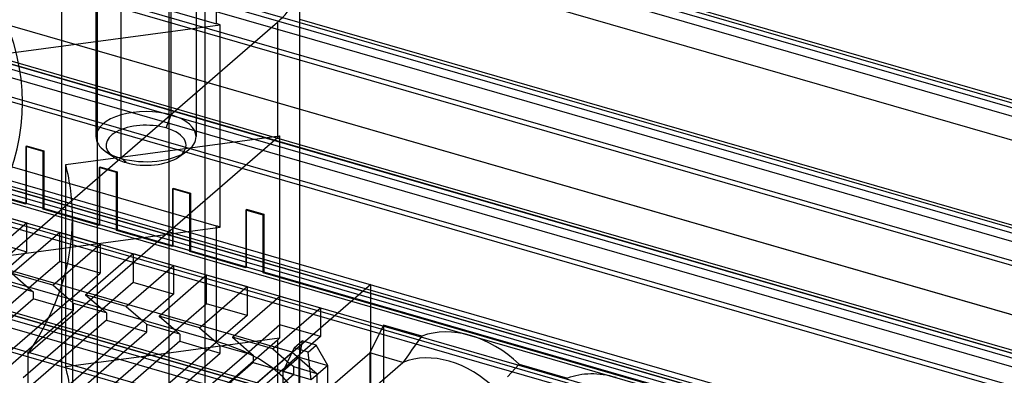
# Model space of a CAD drawing. Header units: millimetres. Extents: x -90 to 88, y -53 to 62.
# Tile 55 of 74: x 20 to 50, y 23 to 34. Entities that reach past the tile are written whole.
import ezdxf

# ---------------------------------------------------------------- set-up
doc = ezdxf.new("R2010")
doc.units = ezdxf.units.MM
doc.layers.add('MAIN-1', color=7, linetype='Continuous')
doc.layers.add('MAIN-2', color=7, linetype='Continuous')

msp = doc.modelspace()

# ---------------------------------------------------------------- linework, layer by layer
at = {"layer": 'MAIN-1'}
for p, q in [((-30.828, 47.293), (74.828, 16.793)), ((83.788, 21.799), (26.332, 38.385)), ((26.404, 38.277), (83.153, 21.895)), ((82.803, 21.592), (26.644, 37.804)), ((83.699, 20.612), (27.456, 36.848)), ((28.677, 22.697), (28.677, 35.129)), ((80.538, 18.985), (28.677, 33.956)), ((8.007, 16.558), (28.007, 33.879)), ((28.007, 33.879), (28.007, 30.414)), ((28.677, 33.868), (79.903, 19.081)), ((79.553, 18.777), (28.677, 33.464)), ((80.449, 17.797), (28.677, 32.742)), ((28.007, 30.414), (20.52, 23.93)), ((28.066, 30.467), (28.066, 24.404)), ((77.288, 16.17), (28.677, 30.203)), ((28.677, 30.115), (76.653, 16.266)), ((76.303, 15.963), (28.677, 29.711)), ((77.199, 14.983), (28.677, 28.99)), ((74.038, 13.355), (28.677, 26.45)), ((28.677, 26.363), (73.403, 13.451)), ((73.949, 12.168), (25.827, 26.059)), ((73.053, 13.148), (28.677, 25.958)), ((21.857, 25.088), (21.857, 21.942)), ((70.788, 10.541), (21.857, 24.666)), ((21.857, 24.579), (70.153, 10.637)), ((20.52, 17.868), (28.007, 24.352)), ((28.066, 24.404), (24.444, 23.919)), ((28.007, 24.352), (28.007, 22.891)), ((20.52, 23.93), (20.52, 17.868)), ((69.803, 10.334), (21.857, 24.175)), ((70.699, 9.354), (21.857, 23.453))]:
    msp.add_line(p, q, dxfattribs=at)
for centre, major_axis, start_param, end_param in [((-3.643, 31.468), (-24, 0), 2.526109, 3.467444), ((23.677, 35.129), (5, 0), -0.523599, -0.000094), ((23.677, 31.664), (5, 0), -0.523599, -0.49969), ((23.677, 25.602), (5, 0), -0.523599, -0.49969)]:
    msp.add_ellipse(centre, major_axis=major_axis, ratio=0.5, start_param=start_param, end_param=end_param, dxfattribs=at)
at = {"layer": 'MAIN-2'}
for p, q in [((-45.049, 58.759), (84.549, 21.348)), ((-48.299, 55.945), (81.299, 18.533)), ((85.135, 16.589), (-43.235, 53.646)), ((-51.549, 53.13), (78.049, 15.719)), ((-42.385, 51.784), (88.385, 14.034)), ((85.135, 13.817), (-45.635, 51.567)), ((81.885, 13.774), (-46.485, 50.831)), ((-54.799, 50.316), (74.799, 12.904)), ((81.885, 11.003), (-48.885, 48.753)), ((-31.56, 48.659), (77.56, 17.159)), ((78.635, 10.96), (-49.735, 48.017)), ((-58.049, 47.501), (71.549, 10.09)), ((-15.127, 46.513), (28.677, 33.868)), ((28.677, 33.464), (-15.485, 46.213)), ((78.635, 8.188), (-52.135, 45.938)), ((28.677, 32.742), (-16.11, 45.671)), ((75.385, 8.145), (-52.985, 45.202)), ((-31.194, 43.906), (76.194, 12.906)), ((-18.385, 43.701), (28.677, 30.115)), ((28.677, 30.203), (-18.31, 43.767)), ((28.677, 29.711), (-18.735, 43.398)), ((28.677, 28.99), (-19.36, 42.857)), ((-21.635, 40.887), (28.677, 26.363)), ((28.677, 26.45), (-21.56, 40.952)), ((28.677, 25.958), (-21.985, 40.583)), ((62.231, 16.388), (-17.01, 39.263)), ((-17.51, 38.83), (61.731, 15.955)), ((13.209, 37.573), (26.177, 33.83)), ((24.812, 31.095), (24.812, 37.677)), ((26.177, 33.83), (26.177, 37.294)), ((25.562, 37.027), (25.562, 30.445)), ((23.312, 29.796), (23.312, 36.378)), ((24.752, 23.069), (24.752, 36.06)), ((21.527, 35.129), (21.527, 22.138)), ((25.827, 35.129), (25.827, 22.138)), ((26.177, 24.303), (-8.464, 34.303)), ((22.562, 34.21), (22.562, 30.445)), ((22.602, 21.207), (22.602, 34.198)), ((19.869, 32.94), (26.28, 33.799)), ((26.28, 27.737), (26.28, 33.799)), ((26.177, 27.767), (13.209, 31.511)), ((24.662, 30.705), (24.812, 31.095)), ((21.654, 29.608), (28.066, 30.467)), ((20.454, 30.151), (20.454, 28.419)), ((20.974, 30.001), (20.454, 30.151)), ((20.479, 28.44), (20.479, 30.173)), ((20.479, 30.173), (20.999, 30.023)), ((20.974, 28.269), (20.974, 30.001)), ((20.999, 30.023), (20.999, 28.29)), ((22.837, 30.012), (23.082, 29.839)), ((25.041, 29.839), (25.286, 30.012)), ((21.654, 23.545), (21.654, 29.608)), ((22.679, 27.805), (22.679, 29.538)), ((22.679, 29.538), (23.199, 29.388)), ((23.462, 29.666), (23.312, 29.796)), ((25.827, 26.059), (14.789, 29.246)), ((22.654, 29.516), (22.654, 27.784)), ((23.174, 29.366), (22.654, 29.516)), ((23.174, 27.634), (23.174, 29.366)), ((23.199, 29.388), (23.199, 27.655)), ((28.443, 23.99), (10.424, 29.191)), ((20.454, 28.419), (18.774, 28.904)), ((24.854, 28.881), (24.854, 27.149)), ((25.373, 28.731), (24.854, 28.881)), ((24.879, 27.17), (24.879, 28.903)), ((24.879, 28.903), (25.398, 28.753)), ((25.373, 26.999), (25.373, 28.731)), ((25.398, 28.753), (25.398, 27.02)), ((20.999, 28.29), (20.479, 28.44)), ((19.278, 28.209), (20.49, 27.859)), ((22.654, 27.784), (20.974, 28.269)), ((27.053, 28.246), (27.053, 26.514)), ((27.573, 28.096), (27.053, 28.246)), ((27.078, 26.535), (27.078, 28.268)), ((27.078, 28.268), (27.598, 28.118)), ((27.573, 26.364), (27.573, 28.096)), ((27.598, 28.118), (27.598, 26.385)), ((20.49, 27.859), (19.065, 26.625)), ((20.49, 26.993), (20.49, 27.859)), ((21.857, 28.004), (21.857, 25.088)), ((23.199, 27.655), (22.679, 27.805)), ((26.177, 24.303), (26.177, 27.767)), ((19.869, 26.878), (26.28, 27.737)), ((21.477, 27.574), (20.052, 26.34)), ((22.69, 27.224), (21.477, 27.574)), ((21.477, 26.708), (21.477, 27.574)), ((24.854, 27.149), (23.174, 27.634)), ((19.278, 27.343), (20.49, 26.993)), ((21.265, 25.99), (22.69, 27.224)), ((22.69, 27.224), (22.69, 26.358)), ((25.398, 27.02), (24.879, 27.17)), ((20.49, 26.993), (19.565, 26.192)), ((22.252, 25.705), (23.677, 26.939)), ((23.677, 26.939), (24.889, 26.589)), ((23.677, 26.939), (23.677, 26.073)), ((27.053, 26.514), (25.373, 26.999)), ((21.477, 26.708), (20.552, 25.907)), ((22.69, 26.358), (21.477, 26.708)), ((23.464, 25.355), (24.889, 26.589)), ((24.889, 26.589), (24.889, 25.723)), ((21.265, 25.99), (20.052, 26.34)), ((20.052, 26.34), (20.552, 25.907)), ((21.765, 25.557), (22.69, 26.358)), ((24.452, 25.07), (25.877, 26.304)), ((25.877, 26.304), (27.089, 25.954)), ((25.877, 25.438), (25.877, 26.304)), ((27.598, 26.385), (27.078, 26.535)), ((74.828, 12.723), (27.573, 26.364)), ((21.857, 23.453), (13.108, 25.978)), ((21.857, 24.175), (15.536, 25.999)), ((16.896, 26.011), (21.857, 24.579)), ((21.857, 24.666), (17.19, 26.013)), ((20.677, 25.798), (19.69, 26.083)), ((21.765, 25.557), (21.265, 25.99)), ((23.677, 26.073), (22.752, 25.272)), ((24.889, 25.723), (23.677, 26.073)), ((30.797, 26.011), (24.828, 20.841)), ((30.797, 18.971), (30.797, 26.011)), ((18.177, 23.85), (20.552, 25.907)), ((20.552, 25.907), (20.677, 25.798)), ((20.677, 25.798), (20.677, 25.582)), ((23.464, 25.355), (22.252, 25.705)), ((22.252, 25.705), (22.752, 25.272)), ((24.889, 25.723), (23.964, 24.922)), ((25.664, 24.72), (27.089, 25.954)), ((27.089, 25.954), (27.089, 25.088)), ((18.177, 23.417), (20.677, 25.582)), ((21.765, 25.557), (19.39, 23.5)), ((21.89, 25.232), (20.677, 25.582)), ((21.89, 25.448), (21.765, 25.557)), ((21.89, 25.232), (21.89, 25.448)), ((22.877, 25.163), (21.89, 25.448)), ((25.877, 25.438), (24.952, 24.637)), ((27.089, 25.088), (25.877, 25.438)), ((26.651, 24.435), (28.076, 25.669)), ((28.076, 25.669), (29.289, 25.319)), ((28.076, 24.803), (28.076, 25.669)), ((21.89, 25.232), (19.39, 23.067)), ((22.752, 25.272), (20.377, 23.215)), ((22.752, 25.272), (22.877, 25.163)), ((22.877, 25.163), (22.877, 24.947)), ((23.464, 25.355), (23.964, 24.922)), ((27.864, 24.085), (29.289, 25.319)), ((29.289, 25.319), (29.289, 24.453)), ((22.877, 24.947), (20.377, 22.782)), ((21.589, 22.865), (23.964, 24.922)), ((22.877, 24.947), (24.089, 24.597)), ((24.089, 24.813), (23.964, 24.922)), ((24.089, 24.597), (24.089, 24.813)), ((25.077, 24.528), (24.089, 24.813)), ((25.664, 24.72), (24.452, 25.07)), ((24.452, 25.07), (24.952, 24.637)), ((27.089, 25.088), (26.164, 24.287)), ((28.076, 24.803), (27.151, 24.002)), ((29.289, 24.453), (28.076, 24.803)), ((31.182, 24.8), (30.767, 23.966)), ((32.329, 24.468), (31.182, 24.8)), ((31.182, 24.8), (31.182, 19.74)), ((21.589, 22.432), (24.089, 24.597)), ((24.952, 24.637), (22.577, 22.58)), ((24.952, 24.637), (25.077, 24.528)), ((25.077, 24.528), (25.077, 24.312)), ((25.664, 24.72), (26.164, 24.287)), ((25.077, 24.312), (22.577, 22.147)), ((23.789, 22.23), (26.164, 24.287)), ((25.077, 24.312), (26.289, 23.962)), ((26.289, 24.178), (26.164, 24.287)), ((27.864, 24.085), (26.651, 24.435)), ((26.651, 24.435), (27.151, 24.002)), ((29.289, 24.453), (28.364, 23.652)), ((28.506, 24.113), (28.747, 24.322)), ((28.747, 24.322), (28.654, 23.835)), ((29.165, 24.201), (28.747, 24.322)), ((32.14, 24.205), (32.045, 24.074)), ((32.235, 24.337), (32.14, 24.205)), ((32.329, 24.468), (32.235, 24.337)), ((24.444, 23.919), (21.654, 23.545)), ((23.789, 21.797), (26.289, 23.962)), ((24.343, 20.439), (28.443, 23.99)), ((27.151, 24.002), (24.776, 21.945)), ((26.289, 23.962), (26.289, 24.178)), ((27.276, 23.893), (26.289, 24.178)), ((26.957, 20.667), (30.767, 23.966)), ((27.151, 24.002), (27.276, 23.893)), ((27.864, 24.085), (28.364, 23.652)), ((28.506, 24.113), (28.159, 23.407)), ((28.443, 23.99), (29.193, 23.34)), ((28.924, 23.992), (28.506, 24.113)), ((28.924, 23.992), (29.165, 24.201)), ((29.017, 23.159), (28.924, 23.992)), ((29.512, 23.588), (29.165, 24.201)), ((30.767, 23.966), (30.767, 19.347)), ((31.762, 23.679), (30.767, 23.966)), ((31.951, 23.942), (31.856, 23.81)), ((32.045, 24.074), (31.951, 23.942)), ((27.276, 23.677), (24.776, 21.512)), ((25.989, 21.595), (28.364, 23.652)), ((27.276, 23.893), (27.276, 23.677)), ((27.276, 23.677), (28.489, 23.327)), ((28.654, 23.835), (28.159, 23.407)), ((28.489, 23.543), (28.364, 23.652)), ((28.587, 20.929), (31.762, 23.679)), ((28.654, 20.976), (28.654, 23.835)), ((28.654, 23.835), (29.512, 23.588)), ((31.856, 23.81), (31.762, 23.679)), ((35.131, 23.501), (35.248, 23.626)), ((35.248, 23.626), (36.696, 23.208)), ((25.989, 21.162), (28.489, 23.327)), ((29.017, 23.159), (28.159, 23.407)), ((28.159, 23.407), (28.159, 20.547)), ((28.489, 23.327), (28.489, 23.543)), ((29.193, 23.34), (28.489, 23.543)), ((29.512, 23.588), (29.017, 23.159)), ((29.193, 17.105), (29.193, 23.34)), ((29.512, 20.728), (29.512, 23.588)), ((34.896, 23.251), (35.014, 23.376)), ((35.014, 23.376), (35.131, 23.501))]:
    msp.add_line(p, q, dxfattribs=at)
for centre, major_axis, ratio, start_param, end_param in [((23.677, 31.664), (5, 0), 0.5, 1.023288, 1.047198), ((24.062, 30.445), (1.5, 0), 0.5, 1.047198, 3.141624), ((24.062, 30.445), (1.5, 0), 0.5, 0.000031, 1.047198), ((24.062, 30.186), (1.2, 0), 0.5, 1.047198, 3.757169), ((24.062, 30.186), (1.2, 0), 0.5, -0.615583, 1.047198), ((24.062, 30.445), (1.5, 0), 0.5, -3.141561, -2.526016), ((24.062, 30.445), (1.5, 0), 0.5, -0.615583, 0.000031), ((24.062, 30.445), (1.5, 0), 0.5, -2.526016, -2.094395), ((24.062, 30.186), (1.2, 0), 0.5, -2.526016, -2.094395), ((24.062, 30.445), (1.5, 0), 0.5, -2.094395, -0.615583), ((24.062, 30.186), (1.2, 0), 0.5, -2.094395, -0.615583), ((-3.643, 28.004), (-25.5, 0), 0.5, 3.141574, 3.267682), ((-3.643, 28.004), (-25.5, 0), 0.5, 2.816348, 3.141574), ((23.677, 25.602), (-5, 0), 0.5, -2.118304, -2.094395), ((33.788, 21.847), (-1.995, 2.304), 0.75, -1.442757, -0.271387), ((23.677, 22.138), (5, 0), 0.5, -0.000094, 1.047198), ((33.153, 21.297), (-1.829, 2.112), 0.75, -1.469626, -0.244517), ((-3.643, 21.942), (-25.5, 0), 0.5, 3.141574, 3.267682), ((38.155, 20.587), (-1.995, 2.304), 0.75, -0.857072, -0.271387)]:
    msp.add_ellipse(centre, major_axis=major_axis, ratio=ratio, start_param=start_param, end_param=end_param, dxfattribs=at)

doc.saveas('drawing.dxf')
